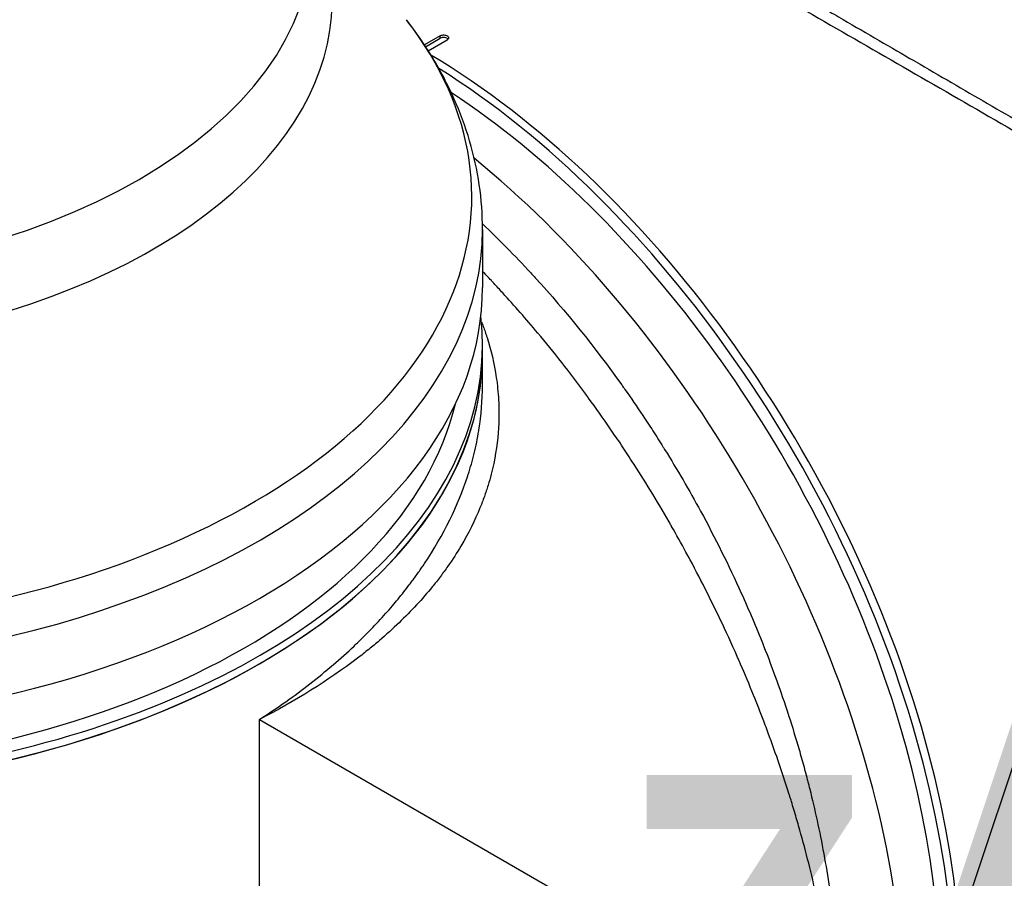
# Model space of a CAD drawing. Header units: millimetres. Extents: x 0 to 4378, y 0 to 2376.
# Tile 210 of 236: x 2647 to 2745, y 1261 to 1347. Entities that reach past the tile are written whole.
import ezdxf

# ---------------------------------------------------------------- set-up
doc = ezdxf.new("R2010")
doc.units = ezdxf.units.MM
doc.header["$LTSCALE"] = 0.2
doc.layers.add('01_Object Line', color=4, linetype='Continuous')
doc.layers.add('12_Before Rev.Num.', color=5, linetype='Continuous')
doc.styles.add('Rainbow-5.0 Style', font='malgunsl.ttf')

# ---------------------------------------------------------------- blocks, each defined once
blk = doc.blocks.new('A$C3a84e81d')
for p, q in [((-60.811, 244.809), (-62.379, 243.904)), ((-60.811, 244.565), (-60.811, 244.809)), ((-62.262, 243.727), (-60.811, 244.565)), ((-61.994, 243.31), (-60.104, 244.401)), ((-56.583, 225.493), (-56.583, 219.704)), ((-56.583, 209.936), (-56.583, 213.988)), ((-38.182, 203.189), (-38.182, 203.189)), ((-37.211, 201.588), (-37.211, 201.588)), ((-35.271, 191.42), (-35.27, 191.42)), ((-67.94, 185.355), (-67.94, 185.355)), ((-32.068, 184.906), (-32.068, 184.906)), ((-78.842, 109.885), (-78.842, 176.593)), ((-78.842, 176.593), (-21.072, 143.239))]:
    blk.add_line(p, q)
for centre, major_axis, ratio, start_param, end_param in [((-132.583, 248.443), (-61.01, 0), 0.57735, 6.025807, 9.682156), ((-132.583, 254.566), (59, 0), 0.57735, 3.141593, 6.283185), ((-132.583, 228.759), (74.928, 0), 0.57735, 2.721058, 6.70372), ((-60.458, 244.36), (-0.5, 0), 0.57735, 3.58005, 5.497787), ((-62.579, 181.328), (38, -65.818), 0.57735, 0, 2.340309), ((-63.286, 180.92), (38, -65.818), 0.57735, 6.218011, 8.595868), ((-63.286, 180.92), (37, -64.086), 0.57735, 0.138313, 2.287402), ((-68.236, 178.062), (38, -65.818), 0.57735, 0, 2.153364), ((-132.583, 225.493), (-76, 0), 0.57735, 0, 3.141593), ((-132.583, 219.704), (76, 0), 0.57735, 3.141593, 6.283185), ((-132.583, 213.988), (76, 0), 0.57735, 3.076418, 6.34836), ((-132.583, 213.172), (76, 0), 0.57735, 3.141593, 6.283185), ((-132.583, 213.172), (76, 0), 0.57735, 3.93357, 6.283185), ((-132.583, 213.988), (74, 0), 0.57735, 3.279905, 6.144873), ((1.274, 217.725), (-65.645, 7.17), 0.565973, 1.069604, 1.069618), ((-31.537, 186.047), (-0.747, -1.855), 0.46614, 4.949599, 4.949858)]:
    blk.add_ellipse(centre, major_axis=major_axis, ratio=ratio, start_param=start_param, end_param=end_param)
for points, knots in [([(-40.622, 258.048), (-39.633, 257.478), (-38.617, 256.891), (-37.578, 256.29), (-37.058, 255.99), (-36.533, 255.685), (-36.002, 255.379), (-35.472, 255.072), (-34.937, 254.762), (-34.396, 254.449), (-33.316, 253.824), (-32.215, 253.186), (-31.096, 252.538), (-30.537, 252.213), (-29.972, 251.886), (-29.405, 251.557), (-28.838, 251.228), (-28.268, 250.898), (-27.694, 250.565), (-27.677, 250.555), (-27.66, 250.545), (-27.642, 250.535), (-26.49, 249.866), (-25.325, 249.19), (-24.146, 248.506), (-23.557, 248.164), (-22.965, 247.819), (-22.371, 247.474), (-21.777, 247.13), (-21.181, 246.784), (-20.584, 246.437), (-19.39, 245.743), (-18.19, 245.045), (-16.983, 244.344), (-15.815, 243.665), (-14.641, 242.982), (-13.468, 242.3), (-13.429, 242.278), (-13.391, 242.255), (-13.352, 242.233), (-10.96, 240.842), (-8.558, 239.445), (-6.165, 238.053), (-4.968, 237.357), (-3.775, 236.663), (-2.583, 235.971), (-1.392, 235.279), (-0.203, 234.589), (0.98, 233.902), (2.173, 233.211), (3.359, 232.522), (4.54, 231.837), (5.721, 231.151), (6.898, 230.469), (8.065, 229.79), (9.232, 229.112), (10.39, 228.439), (11.543, 227.771), (12.695, 227.103), (13.842, 226.439), (14.98, 225.782), (15.059, 225.737), (15.138, 225.691), (15.217, 225.646), (16.282, 225.031), (17.342, 224.423), (18.393, 223.82), (19.519, 223.174), (20.635, 222.534), (21.742, 221.9), (23.402, 220.948), (25.042, 220.009), (26.662, 219.082), (27.201, 218.774), (27.737, 218.467), (28.27, 218.162), (28.54, 218.008), (28.809, 217.854), (29.077, 217.701), (29.876, 217.244), (30.668, 216.791), (31.454, 216.342), (33.025, 215.443), (34.572, 214.56), (36.095, 213.691), (37.618, 212.822), (39.116, 211.967), (40.592, 211.125), (40.682, 211.074), (40.773, 211.022), (40.864, 210.97), (44.704, 208.781), (48.368, 206.697), (51.847, 204.72), (51.933, 204.671), (52.019, 204.623), (52.104, 204.574), (52.978, 204.078), (53.839, 203.59), (54.684, 203.112), (55.529, 202.635), (56.358, 202.168), (57.162, 201.715), (58.77, 200.809), (60.279, 199.962), (61.656, 199.186), (61.715, 199.153), (61.774, 199.119), (61.833, 199.086), (63.21, 198.31), (64.455, 197.61), (65.602, 196.962), (66.176, 196.639), (66.725, 196.328), (67.253, 196.029), (67.781, 195.73), (68.289, 195.441), (68.777, 195.161), (68.808, 195.144), (68.838, 195.126), (68.869, 195.109), (69.839, 194.553), (70.748, 194.034), (71.589, 193.552), (72.01, 193.311), (72.414, 193.079), (72.8, 192.857), (73.187, 192.635), (73.555, 192.424), (73.906, 192.222), (73.923, 192.212), (73.94, 192.202), (73.958, 192.192), (74.663, 191.786), (75.294, 191.421), (75.845, 191.101), (76.396, 190.781), (76.866, 190.507), (77.251, 190.28), (77.443, 190.167), (77.614, 190.066), (77.763, 189.977), (77.912, 189.888), (78.039, 189.811), (78.143, 189.748), (78.246, 189.685), (78.327, 189.634), (78.383, 189.598), (78.44, 189.561), (78.472, 189.538), (78.48, 189.528), (78.48, 189.528), (78.48, 189.528), (78.48, 189.528), (78.482, 189.526), (78.482, 189.524), (78.481, 189.524)], [0, 0, 0, 0, 0.0041991, 0.0041991, 0.0041991, 0.0062987, 0.0062987, 0.0062987, 0.0083983, 0.0083983, 0.0083983, 0.0125974, 0.0125974, 0.0125974, 0.014697, 0.014697, 0.014697, 0.0167965, 0.0167965, 0.0167965, 0.0168599, 0.0168599, 0.0168599, 0.0210764, 0.0210764, 0.0210764, 0.0231847, 0.0231847, 0.0231847, 0.025293, 0.025293, 0.025293, 0.0295096, 0.0295096, 0.0295096, 0.0335924, 0.0335924, 0.0335924, 0.0337261, 0.0337261, 0.0337261, 0.0420526, 0.0420526, 0.0420526, 0.0462159, 0.0462159, 0.0462159, 0.0503791, 0.0503791, 0.0503791, 0.0545745, 0.0545745, 0.0545745, 0.0587698, 0.0587698, 0.0587698, 0.0629602, 0.0629602, 0.0629602, 0.0671505, 0.0671505, 0.0671505, 0.0674414, 0.0674414, 0.0674414, 0.0713694, 0.0713694, 0.0713694, 0.0755743, 0.0755743, 0.0755743, 0.0818817, 0.0818817, 0.0818817, 0.0839768, 0.0839768, 0.0839768, 0.0850355, 0.0850355, 0.0850355, 0.0881892, 0.0881892, 0.0881892, 0.0944966, 0.0944966, 0.0944966, 0.1008041, 0.1008041, 0.1008041, 0.1011921, 0.1011921, 0.1011921, 0.1176445, 0.1176445, 0.1176445, 0.1180502, 0.1180502, 0.1180502, 0.1221943, 0.1221943, 0.1221943, 0.1263384, 0.1263384, 0.1263384, 0.1346266, 0.1346266, 0.1346266, 0.1349824, 0.1349824, 0.1349824, 0.143338, 0.143338, 0.143338, 0.1475158, 0.1475158, 0.1475158, 0.1516936, 0.1516936, 0.1516936, 0.1519551, 0.1519551, 0.1519551, 0.160293, 0.160293, 0.160293, 0.164462, 0.164462, 0.164462, 0.168631, 0.168631, 0.168631, 0.1688379, 0.1688379, 0.1688379, 0.1772635, 0.1772635, 0.1772635, 0.1856891, 0.1856891, 0.1856891, 0.1899019, 0.1899019, 0.1899019, 0.1941147, 0.1941147, 0.1941147, 0.1983275, 0.1983275, 0.1983275, 0.2025403, 0.2025403, 0.2025403, 0.2026348, 0.2026348, 0.2026348, 0.2036779, 0.2036779, 0.2036779, 0.2036779]), ([(-40.622, 256.742), (-37.879, 255.153), (-34.929, 253.452), (-28.806, 249.913), (-25.677, 248.102), (-16.053, 242.553), (-9.458, 238.757), (1.299, 232.544), (5.534, 230.096), (11.262, 226.787), (12.845, 225.873), (15.095, 224.574), (15.78, 224.179), (19.719, 221.904), (22.9, 220.065), (30.903, 215.444), (35.608, 212.729), (42.443, 208.784), (44.763, 207.445), (48.005, 205.57), (48.99, 205.001), (50.649, 204.039), (51.333, 203.642), (52.283, 203.095), (52.552, 202.941), (53.068, 202.646), (53.314, 202.505), (53.559, 202.366)], [-12.224149, -12.224149, -12.224149, -12.224149, -11.037359, -11.037359, -9.877095, -9.877095, -7.592298, -7.592298, -6.07984, -6.07984, -5.495393, -5.495393, -5.239423, -5.239423, -4.019638, -4.019638, -2.082992, -2.082992, -1.043435, -1.043435, -0.581051, -0.581051, -0.251822, -0.251822, -0.120605, -0.120605, -0.000021, -0.000021, -0.000021, -0.000021]), ([(-56.583, 225.493), (-56.583, 226.982), (-56.691, 228.471), (-57.122, 231.423), (-57.444, 232.885), (-58.29, 235.761), (-58.814, 237.175), (-60.048, 239.937), (-60.757, 241.286), (-62.347, 243.91), (-63.226, 245.184), (-64.183, 246.42)], [5.4977871, 5.4977871, 5.4977871, 5.4977871, 5.581894, 5.581894, 5.6660009, 5.6660009, 5.7501077, 5.7501077, 5.8342146, 5.8342146, 5.9183215, 5.9183215, 5.9183215, 5.9183215]), ([(-60.811, 244.809), (-60.772, 244.832), (-60.725, 244.852), (-60.674, 244.866), (-60.624, 244.88), (-60.568, 244.889), (-60.513, 244.893), (-60.457, 244.896), (-60.4, 244.895), (-60.345, 244.888), (-60.291, 244.88), (-60.238, 244.868), (-60.19, 244.851), (-60.159, 244.839), (-60.13, 244.826), (-60.104, 244.811), (-60.064, 244.788), (-60.031, 244.761), (-60.007, 244.732), (-59.983, 244.702), (-59.967, 244.67), (-59.961, 244.638), (-59.955, 244.606), (-59.958, 244.572), (-59.97, 244.541), (-59.983, 244.509), (-60.005, 244.478), (-60.035, 244.451), (-60.055, 244.433), (-60.078, 244.416), (-60.104, 244.401)], [0, 0, 0, 0, 0.107469, 0.107469, 0.107469, 0.214937, 0.214937, 0.214937, 0.322407, 0.322407, 0.322407, 0.429878, 0.429878, 0.429878, 0.5, 0.5, 0.5, 0.607469, 0.607469, 0.607469, 0.714937, 0.714937, 0.714937, 0.822407, 0.822407, 0.822407, 0.929878, 0.929878, 0.929878, 1, 1, 1, 1]), ([(-56.587, 226.045), (-55.781, 225.282), (-54.98, 224.497), (-54.189, 223.697), (-53.362, 222.861), (-52.55, 222.011), (-51.753, 221.148), (-51.606, 220.988), (-51.459, 220.829), (-51.313, 220.669), (-48.251, 217.316), (-45.361, 213.725), (-42.686, 209.976), (-42.579, 209.825), (-42.472, 209.675), (-42.366, 209.524), (-41.762, 208.669), (-41.171, 207.808), (-40.59, 206.94), (-40.246, 206.424), (-39.905, 205.906), (-39.568, 205.384), (-39.23, 204.861), (-38.895, 204.334), (-38.565, 203.806), (-38.509, 203.716), (-38.453, 203.627), (-38.398, 203.538), (-37.137, 201.509), (-35.962, 199.49), (-34.807, 197.367), (-33.366, 194.716), (-32.007, 191.987), (-30.749, 189.198), (-29.989, 187.513), (-29.265, 185.805), (-28.58, 184.08), (-28.56, 184.029), (-28.54, 183.979), (-28.52, 183.928), (-28.065, 182.778), (-27.627, 181.618), (-27.209, 180.454), (-26.812, 179.35), (-26.432, 178.243), (-26.069, 177.128), (-26.053, 177.079), (-26.037, 177.029), (-26.021, 176.979), (-25.657, 175.858), (-25.311, 174.732), (-24.984, 173.602), (-24.813, 173.012), (-24.647, 172.421), (-24.486, 171.83), (-24.405, 171.534), (-24.326, 171.238), (-24.248, 170.942), (-24.209, 170.794), (-24.171, 170.646), (-24.132, 170.498), (-24.095, 170.352), (-24.049, 170.172), (-24.02, 170.058), (-23.984, 169.917), (-23.949, 169.779), (-23.914, 169.639), (-23.411, 167.622), (-22.934, 165.462), (-22.515, 163.174), (-22.311, 162.061), (-22.121, 160.918), (-21.948, 159.746), (-21.851, 159.086), (-21.76, 158.416), (-21.675, 157.739), (-21.617, 157.275), (-21.561, 156.807), (-21.509, 156.335), (-21.273, 154.186), (-21.103, 151.958), (-21.027, 149.673), (-20.956, 147.571), (-20.965, 145.419), (-21.072, 143.239)], [0.5917032, 0.5917032, 0.5917032, 0.5917032, 0.6065856, 0.6065856, 0.6065856, 0.6221334, 0.6221334, 0.6221334, 0.625, 0.625, 0.625, 0.6850898, 0.6850898, 0.6850898, 0.6875, 0.6875, 0.6875, 0.7011464, 0.7011464, 0.7011464, 0.7092438, 0.7092438, 0.7092438, 0.7173743, 0.7173743, 0.7173743, 0.71875, 0.71875, 0.71875, 0.7499738, 0.7499738, 0.7499738, 0.7889478, 0.7889478, 0.7889478, 0.8125, 0.8125, 0.8125, 0.8131921, 0.8131921, 0.8131921, 0.8288728, 0.8288728, 0.8288728, 0.84375, 0.84375, 0.84375, 0.8444134, 0.8444134, 0.8444134, 0.859375, 0.859375, 0.859375, 0.8671875, 0.8671875, 0.8671875, 0.8710938, 0.8710938, 0.8710938, 0.8730469, 0.8730469, 0.8730469, 0.8749735, 0.8749735, 0.8749735, 0.8773485, 0.8773485, 0.8773485, 0.9115235, 0.9115235, 0.9115235, 0.9281399, 0.9281399, 0.9281399, 0.9375, 0.9375, 0.9375, 0.9439123, 0.9439123, 0.9439123, 0.973127, 0.973127, 0.973127, 1, 1, 1, 1]), ([(-21.072, 143.239), (-21.167, 145.225), (-21.342, 147.265), (-21.595, 149.354), (-21.597, 149.372), (-21.6, 149.39), (-21.602, 149.408), (-21.73, 150.461), (-21.879, 151.527), (-22.048, 152.604), (-22.208, 153.627), (-22.378, 154.617), (-22.581, 155.696), (-22.592, 155.753), (-22.603, 155.811), (-22.614, 155.869), (-22.81, 156.902), (-23.022, 157.933), (-23.247, 158.954), (-23.49, 160.058), (-23.749, 161.152), (-24.022, 162.239), (-24.057, 162.378), (-24.092, 162.517), (-24.127, 162.656), (-24.411, 163.769), (-24.71, 164.872), (-25.022, 165.964), (-25.178, 166.511), (-25.338, 167.054), (-25.5, 167.594), (-25.582, 167.865), (-25.664, 168.134), (-25.746, 168.403), (-25.797, 168.568), (-25.843, 168.715), (-25.893, 168.877), (-25.925, 168.978), (-25.959, 169.085), (-25.997, 169.207), (-26.699, 171.434), (-27.44, 173.572), (-28.202, 175.614), (-28.303, 175.883), (-28.403, 176.151), (-28.505, 176.417), (-28.842, 177.304), (-29.184, 178.173), (-29.527, 179.022), (-29.957, 180.085), (-30.39, 181.117), (-30.824, 182.119), (-30.872, 182.229), (-30.919, 182.338), (-30.967, 182.447), (-30.975, 182.466), (-30.983, 182.485), (-30.992, 182.505), (-31.047, 182.632), (-31.089, 182.728), (-31.159, 182.887), (-32.277, 185.425), (-33.421, 187.815), (-34.563, 190.053), (-35.134, 191.171), (-35.704, 192.252), (-36.271, 193.294), (-36.751, 194.177), (-37.229, 195.032), (-37.702, 195.861), (-37.718, 195.888), (-37.734, 195.916), (-37.75, 195.943), (-37.819, 196.065), (-37.87, 196.153), (-37.959, 196.308), (-39.202, 198.465), (-40.445, 200.488), (-41.666, 202.374), (-41.846, 202.652), (-42.025, 202.927), (-42.204, 203.199), (-42.376, 203.462), (-42.549, 203.722), (-42.72, 203.979), (-43.08, 204.519), (-43.438, 205.046), (-43.793, 205.562), (-44.539, 206.645), (-45.272, 207.677), (-45.992, 208.661), (-46.002, 208.674), (-46.011, 208.688), (-46.021, 208.701), (-46.104, 208.814), (-46.167, 208.9), (-46.268, 209.037), (-47.88, 211.225), (-49.483, 213.259), (-51.06, 215.146), (-52.242, 216.561), (-53.41, 217.894), (-54.557, 219.15), (-54.866, 219.487), (-55.156, 219.802), (-55.468, 220.135), (-55.543, 220.216), (-55.62, 220.297), (-55.698, 220.38), (-55.99, 220.691), (-56.285, 221.001), (-56.583, 221.311)], [0, 0, 0, 0, 0.061969, 0.061969, 0.061969, 0.0625, 0.0625, 0.0625, 0.09375, 0.09375, 0.09375, 0.1234255, 0.1234255, 0.1234255, 0.125, 0.125, 0.125, 0.1531538, 0.1531538, 0.1531538, 0.1836029, 0.1836029, 0.1836029, 0.1875, 0.1875, 0.1875, 0.21875, 0.21875, 0.21875, 0.234375, 0.234375, 0.234375, 0.2421875, 0.2421875, 0.2421875, 0.2469884, 0.2469884, 0.2469884, 0.25, 0.25, 0.25, 0.3052191, 0.3052191, 0.3052191, 0.3125, 0.3125, 0.3125, 0.3368038, 0.3368038, 0.3368038, 0.3671875, 0.3671875, 0.3671875, 0.3705126, 0.3705126, 0.3705126, 0.3710938, 0.3710938, 0.3710938, 0.375, 0.375, 0.375, 0.4375, 0.4375, 0.4375, 0.46875, 0.46875, 0.46875, 0.4952139, 0.4952139, 0.4952139, 0.4960938, 0.4960938, 0.4960938, 0.5, 0.5, 0.5, 0.5544796, 0.5544796, 0.5544796, 0.5625, 0.5625, 0.5625, 0.5702519, 0.5702519, 0.5702519, 0.5865122, 0.5865122, 0.5865122, 0.6206238, 0.6206238, 0.6206238, 0.6210938, 0.6210938, 0.6210938, 0.625, 0.625, 0.625, 0.6875, 0.6875, 0.6875, 0.734375, 0.734375, 0.734375, 0.7469686, 0.7469686, 0.7469686, 0.75, 0.75, 0.75, 0.7613238, 0.7613238, 0.7613238, 0.7613238]), ([(-56.687, 216.283), (-56.627, 216.127), (-56.568, 215.97), (-56.444, 215.629), (-56.347, 215.354), (-56.254, 215.075), (-56.192, 214.888), (-56.157, 214.778), (-55.739, 213.456), (-55.415, 212.12), (-55.1, 209.98), (-55.023, 209.244), (-54.959, 208.107), (-54.946, 207.723), (-54.942, 207.137), (-54.942, 206.941), (-54.947, 206.644), (-54.949, 206.545), (-54.955, 206.346), (-54.959, 206.225), (-55.015, 204.882), (-55.169, 203.54), (-55.617, 201.422), (-55.802, 200.699), (-56.141, 199.591), (-56.265, 199.217), (-56.467, 198.651), (-56.572, 198.367), (-56.684, 198.08), (-56.759, 197.889), (-56.806, 197.773), (-57.336, 196.479), (-57.959, 195.206), (-59.134, 193.23), (-59.565, 192.56), (-60.278, 191.542), (-60.527, 191.2), (-60.917, 190.684), (-61.05, 190.511), (-61.322, 190.165), (-61.482, 189.967), (-62.576, 188.626), (-63.677, 187.431), (-65.536, 185.647), (-66.19, 185.054), (-67.227, 184.168), (-67.581, 183.873), (-68.308, 183.286), (-68.698, 182.98), (-71.984, 180.47), (-75.272, 178.432), (-78.842, 176.593)], [0.3526039, 0.3526039, 0.3526039, 0.3526039, 0.359375, 0.359375, 0.3671875, 0.3710937, 0.3710937, 0.375, 0.375, 0.4375, 0.4375, 0.46875, 0.46875, 0.484375, 0.484375, 0.4921875, 0.4921875, 0.4960937, 0.4960937, 0.5, 0.5, 0.5625, 0.5625, 0.59375, 0.59375, 0.609375, 0.609375, 0.6171875, 0.6210937, 0.6210937, 0.625, 0.625, 0.6875, 0.6875, 0.71875, 0.71875, 0.734375, 0.734375, 0.7421875, 0.7421875, 0.75, 0.75, 0.8125, 0.8125, 0.84375, 0.84375, 0.859375, 0.859375, 0.875, 0.875, 1, 1, 1, 1]), ([(-78.842, 176.593), (-77.013, 177.772), (-75.346, 178.96), (-73.828, 180.139), (-72.188, 181.413), (-70.721, 182.679), (-69.409, 183.918), (-69.11, 184.2), (-68.819, 184.481), (-68.535, 184.761), (-67.439, 185.842), (-66.46, 186.901), (-65.582, 187.927), (-65.389, 188.153), (-65.2, 188.378), (-65.016, 188.601), (-64.621, 189.082), (-64.248, 189.554), (-63.895, 190.019), (-63.794, 190.152), (-63.694, 190.284), (-63.597, 190.415), (-63.378, 190.711), (-63.167, 191.003), (-62.964, 191.291), (-62.862, 191.435), (-62.762, 191.579), (-62.665, 191.721), (-62.616, 191.792), (-62.568, 191.863), (-62.52, 191.934), (-62.472, 192.004), (-62.439, 192.054), (-62.378, 192.145), (-60.455, 195.023), (-59.019, 197.957), (-58.059, 200.888), (-58.043, 200.936), (-58.028, 200.983), (-58.013, 201.03), (-57.787, 201.731), (-57.589, 202.431), (-57.417, 203.13), (-57.325, 203.507), (-57.24, 203.883), (-57.163, 204.26), (-57.086, 204.638), (-57.016, 205.017), (-56.954, 205.394), (-56.949, 205.426), (-56.944, 205.458), (-56.939, 205.489), (-56.702, 206.97), (-56.584, 208.47), (-56.583, 209.901), (-56.583, 209.913), (-56.583, 209.925), (-56.583, 209.936)], [0, 0, 0, 0, 0.0268593, 0.0268593, 0.0268593, 0.0558825, 0.0558825, 0.0558825, 0.0625, 0.0625, 0.0625, 0.088102, 0.088102, 0.088102, 0.09375, 0.09375, 0.09375, 0.1058986, 0.1058986, 0.1058986, 0.109375, 0.109375, 0.109375, 0.1171875, 0.1171875, 0.1171875, 0.1210938, 0.1210938, 0.1210938, 0.1230469, 0.1230469, 0.1230469, 0.125, 0.125, 0.125, 0.1865064, 0.1865064, 0.1865064, 0.1875, 0.1875, 0.1875, 0.2022042, 0.2022042, 0.2022042, 0.2101236, 0.2101236, 0.2101236, 0.2180828, 0.2180828, 0.2180828, 0.21875, 0.21875, 0.21875, 0.25, 0.25, 0.25, 0.2502563, 0.2502563, 0.2502563, 0.2502563])]:
    blk.add_open_spline(points, degree=3, knots=knots)
blk = doc.blocks.new('Blk$A46N0-6W24B')
at = {"layer": '12_Before Rev.Num.'}
blk.add_hatch(color=256, dxfattribs=at).paths.add_polyline_path([(-0.937, 48.967), (-5.689, 34.711), (3.815, 34.711)])
blk.add_line((-0.937, 46.591), (-4.897, 34.711), dxfattribs=at)
at = {"layer": '12_Before Rev.Num.', "insert": (-21.524, 35.536), "char_height": 16, "attachment_point": 4, "style": 'Rainbow-5.0 Style'}
blk.add_mtext('{\\fMalgun Gothic Semilight|b1|i0|c129|p50;Z}', dxfattribs=at)

msp = doc.modelspace()

# ---------------------------------------------------------------- block references
at = {"xscale": 1.92, "yscale": 1.92, "zscale": 1.92}
msp.add_blockref('Blk$A46N0-6W24B', (2749.308, 1187.912), dxfattribs=at)
at = {"layer": '01_Object Line'}
msp.add_blockref('A$C3a84e81d', (2749.512, 1100.467), dxfattribs=at)

doc.saveas('drawing.dxf')
